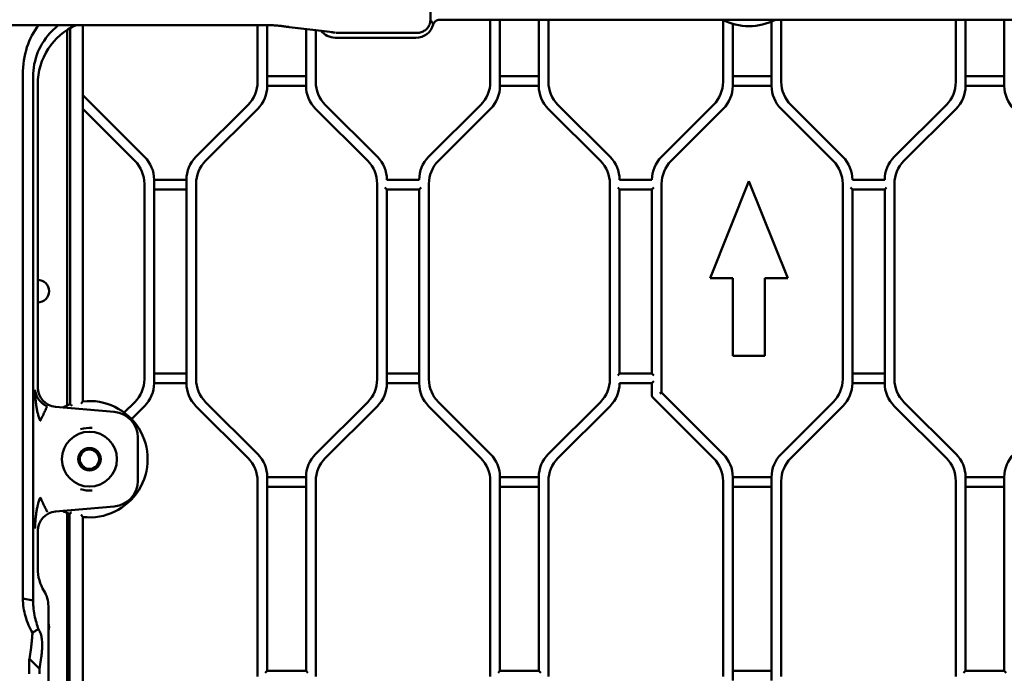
# Model space of a CAD drawing. Header units: millimetres. Extents: x 0 to 14369, y -869 to 2970.
# Tile 24 of 256: x 667 to 971, y 433 to 635. Entities that reach past the tile are written whole.
import ezdxf

# ---------------------------------------------------------------- set-up
doc = ezdxf.new("R2010")
doc.units = ezdxf.units.MM
doc.header["$LTSCALE"] = 10
doc.layers.add('Sichtbar (ISO)', color=7, linetype='Continuous', lineweight=50)
doc.layers.add('Symbol (ISO)', color=7, linetype='Continuous', lineweight=25)
doc.styles.add('Notiztext (DIN)', font='isocpeur.ttf')
doc.dimstyles.new('Standard - Methode 2a (DIN)$7', dxfattribs={"dimscale": 10, "dimtxt": 3.5, "dimasz": 2.5, "dimexe": 3.175, "dimexo": 0.8, "dimgap": 0.8, "dimtad": 1, "dimtih": 1, "dimtoh": 1, "dimrnd": 1e-08, "dimtxsty": 'Notiztext (DIN)', "dimcen": 0.09, "dimdle": 10, "dimclrd": 256, "dimclre": 256, "dimclrt": 256, "dimazin": 2, "dimtfac": 1, "dimtmove": 0, "dimatfit": 3, "dimfxl": 1, "dimtolj": 1, "dimlwd": -1, "dimlwe": -1, "dimarcsym": 0})

msp = doc.modelspace()

# ---------------------------------------------------------------- linework, layer by layer
at = {"layer": 'Sichtbar (ISO)'}
for p, q in [((793.691, 634.958), (793.691, 667.183)), ((793.675, 634.995), (793.675, 634.995)), ((796.533, 635.071), (1022.267, 635.071)), ((812.235, 635.071), (812.235, 615.834)), ((812.235, 635.071), (812.235, 615.834)), ((815.235, 614.591), (815.235, 635.071)), ((815.235, 635.071), (815.235, 614.591)), ((827.235, 635.071), (827.235, 614.591)), ((827.235, 614.591), (827.235, 635.071)), ((830.235, 615.834), (830.235, 635.071)), ((830.235, 615.834), (830.235, 635.071)), ((884.235, 634.946), (884.235, 615.834)), ((884.235, 634.946), (884.235, 615.834)), ((887.235, 614.591), (887.235, 633.779)), ((887.235, 633.779), (887.235, 614.591)), ((899.235, 634.487), (899.235, 614.591)), ((899.235, 614.591), (899.235, 634.487)), ((902.235, 615.834), (902.235, 635.071)), ((902.235, 615.834), (902.235, 635.071)), ((956.235, 635.071), (956.235, 615.834)), ((956.235, 635.071), (956.235, 615.834)), ((959.235, 614.591), (959.235, 635.071)), ((959.235, 635.071), (959.235, 614.591)), ((971.235, 635.071), (971.235, 614.591)), ((971.235, 614.591), (971.235, 635.071)), ((542.179, 633.375), (742.29, 633.375)), ((681.383, 515.716), (681.383, 631.9)), ((682.261, 632.434), (682.261, 516.051)), ((682.261, 516.051), (682.261, 632.434)), ((686.235, 516.959), (686.235, 633.375)), ((686.235, 633.375), (686.235, 516.959)), ((740.235, 633.375), (740.235, 615.834)), ((740.235, 615.834), (740.235, 633.375)), ((743.235, 614.591), (743.235, 633.37)), ((743.235, 633.37), (743.235, 614.591)), ((750.056, 632.781), (750.056, 632.781)), ((755.235, 632.172), (755.235, 614.591)), ((755.235, 614.591), (755.235, 632.172)), ((758.235, 615.834), (758.235, 631.856)), ((758.235, 615.834), (758.235, 631.856)), ((764.27, 631.071), (764.267, 631.071)), ((764.695, 631), (789.584, 631)), ((764.235, 629.498), (789.235, 629.498)), ((667.662, 459.603), (667.662, 617.952)), ((755.235, 617.591), (743.235, 617.591)), ((743.235, 617.591), (755.235, 617.591)), ((827.235, 617.591), (815.235, 617.591)), ((815.235, 617.591), (827.235, 617.591)), ((899.235, 617.591), (887.235, 617.591)), ((887.235, 617.591), (899.235, 617.591)), ((971.235, 617.591), (959.235, 617.591)), ((959.235, 617.591), (971.235, 617.591)), ((670.828, 614.68), (670.828, 459.603)), ((672.235, 615.086), (672.235, 521.273)), ((743.235, 614.591), (755.235, 614.591)), ((755.235, 614.591), (743.235, 614.591)), ((815.235, 614.591), (827.235, 614.591)), ((827.235, 614.591), (815.235, 614.591)), ((887.235, 614.591), (899.235, 614.591)), ((899.235, 614.591), (887.235, 614.591)), ((959.235, 614.591), (971.235, 614.591)), ((971.235, 614.591), (959.235, 614.591)), ((705.306, 592.621), (686.235, 611.692)), ((686.235, 611.692), (705.306, 592.621)), ((686.235, 607.449), (702.306, 591.378)), ((702.306, 591.378), (686.235, 607.449)), ((737.306, 608.763), (721.163, 592.621)), ((721.163, 592.621), (737.306, 608.763)), ((724.163, 591.378), (740.306, 607.52)), ((740.306, 607.52), (724.163, 591.378)), ((758.163, 607.52), (774.306, 591.378)), ((774.306, 591.378), (758.163, 607.52)), ((777.306, 592.621), (761.163, 608.763)), ((777.306, 592.621), (761.163, 608.763)), ((809.306, 608.763), (793.163, 592.621)), ((809.306, 608.763), (793.163, 592.621)), ((796.163, 591.378), (812.306, 607.52)), ((812.306, 607.52), (796.163, 591.378)), ((830.163, 607.52), (846.306, 591.378)), ((846.306, 591.378), (830.163, 607.52)), ((849.306, 592.621), (833.163, 608.763)), ((849.306, 592.621), (833.163, 608.763)), ((881.306, 608.763), (865.163, 592.621)), ((881.306, 608.763), (865.163, 592.621)), ((868.163, 591.378), (884.306, 607.52)), ((884.306, 607.52), (868.163, 591.378)), ((902.163, 607.52), (918.306, 591.378)), ((918.306, 591.378), (902.163, 607.52)), ((921.306, 592.621), (905.163, 608.763)), ((921.306, 592.621), (905.163, 608.763)), ((953.306, 608.763), (937.163, 592.621)), ((953.306, 608.763), (937.163, 592.621)), ((940.163, 591.378), (956.306, 607.52)), ((956.306, 607.52), (940.163, 591.378)), ((718.235, 585.55), (708.235, 585.55)), ((708.235, 522.591), (708.235, 585.55)), ((708.235, 585.55), (718.235, 585.55)), ((708.235, 585.55), (708.235, 522.591)), ((718.235, 585.55), (718.235, 522.591)), ((718.235, 522.591), (718.235, 585.55)), ((790.235, 585.55), (780.235, 585.55)), ((862.235, 585.55), (852.235, 585.55)), ((892.235, 585.071), (880.235, 555.071)), ((880.235, 555.071), (892.235, 585.071)), ((904.235, 555.071), (892.235, 585.071)), ((892.235, 585.071), (904.235, 555.071)), ((934.235, 585.55), (924.235, 585.55)), ((705.235, 584.307), (705.235, 523.834)), ((705.235, 523.834), (705.235, 584.307)), ((708.235, 582.55), (718.235, 582.55)), ((718.235, 582.55), (708.235, 582.55)), ((721.235, 523.834), (721.235, 584.307)), ((721.235, 584.307), (721.235, 523.834)), ((777.235, 584.307), (777.235, 523.834)), ((777.235, 523.834), (777.235, 584.307)), ((779.635, 583.15), (780.235, 582.55)), ((780.235, 522.591), (780.235, 582.55)), ((780.235, 582.55), (780.235, 522.591)), ((780.235, 582.55), (790.235, 582.55)), ((790.235, 582.55), (790.835, 583.15)), ((790.235, 582.55), (790.235, 522.591)), ((790.235, 522.591), (790.235, 582.55)), ((793.235, 523.834), (793.235, 584.307)), ((793.235, 584.307), (793.235, 523.834)), ((849.235, 584.307), (849.235, 523.834)), ((849.235, 523.834), (849.235, 584.307)), ((851.635, 583.15), (852.235, 582.55)), ((852.235, 525.591), (852.235, 582.55)), ((852.235, 582.55), (852.235, 525.591)), ((852.235, 582.55), (862.235, 582.55)), ((862.235, 582.55), (862.835, 583.15)), ((862.235, 582.55), (862.235, 525.591)), ((862.235, 525.591), (862.235, 582.55)), ((865.235, 519.692), (865.235, 584.307)), ((865.235, 584.307), (865.235, 519.692)), ((921.235, 584.307), (921.235, 523.834)), ((921.235, 523.834), (921.235, 584.307)), ((923.635, 583.15), (924.235, 582.55)), ((924.235, 522.591), (924.235, 582.55)), ((924.235, 582.55), (924.235, 522.591)), ((924.235, 582.55), (934.235, 582.55)), ((934.235, 582.55), (934.835, 583.15)), ((934.235, 582.55), (934.235, 522.591)), ((934.235, 522.591), (934.235, 582.55)), ((937.235, 523.834), (937.235, 584.307)), ((937.235, 584.307), (937.235, 523.834)), ((880.235, 555.071), (887.285, 555.071)), ((887.285, 555.071), (880.235, 555.071)), ((887.285, 555.071), (887.285, 531.071)), ((887.285, 531.071), (887.285, 555.071)), ((897.185, 555.071), (904.235, 555.071)), ((897.185, 531.071), (897.185, 555.071)), ((904.235, 555.071), (897.185, 555.071)), ((897.185, 555.071), (897.185, 531.071)), ((887.285, 531.071), (897.185, 531.071)), ((897.185, 531.071), (887.285, 531.071)), ((718.235, 525.591), (708.235, 525.591)), ((708.235, 525.591), (718.235, 525.591)), ((790.235, 525.591), (780.235, 525.591)), ((780.235, 525.591), (790.235, 525.591)), ((852.235, 525.591), (851.635, 524.991)), ((862.235, 525.591), (852.235, 525.591)), ((862.835, 524.991), (862.235, 525.591)), ((934.235, 525.591), (924.235, 525.591)), ((924.235, 525.591), (934.235, 525.591)), ((708.235, 522.591), (718.235, 522.591)), ((718.235, 522.591), (708.235, 522.591)), ((780.235, 522.591), (790.235, 522.591)), ((790.235, 522.591), (780.235, 522.591)), ((852.235, 522.591), (862.235, 522.591)), ((862.235, 522.591), (862.835, 523.191)), ((862.235, 522.591), (862.235, 518.698)), ((862.235, 522.591), (862.235, 518.698)), ((924.235, 522.591), (934.235, 522.591)), ((934.235, 522.591), (924.235, 522.591)), ((862.41, 518.273), (881.306, 499.378)), ((862.41, 518.273), (881.306, 499.378)), ((864.635, 519.443), (865.235, 519.692)), ((865.235, 519.692), (864.635, 519.443)), ((884.306, 500.621), (865.235, 519.692)), ((865.235, 519.692), (884.306, 500.621)), ((695.932, 513.709), (677.704, 515.304)), ((702.306, 516.763), (699.022, 513.48)), ((699.022, 513.48), (702.306, 516.763)), ((701.269, 511.484), (705.306, 515.52)), ((705.306, 515.52), (701.269, 511.484)), ((721.163, 515.52), (737.306, 499.378)), ((737.306, 499.378), (721.163, 515.52)), ((740.306, 500.621), (724.163, 516.763)), ((724.163, 516.763), (740.306, 500.621)), ((774.306, 516.763), (758.163, 500.621)), ((758.163, 500.621), (774.306, 516.763)), ((761.163, 499.378), (777.306, 515.52)), ((777.306, 515.52), (761.163, 499.378)), ((793.163, 515.52), (809.306, 499.378)), ((809.306, 499.378), (793.163, 515.52)), ((812.306, 500.621), (796.163, 516.763)), ((796.163, 516.763), (812.306, 500.621)), ((846.306, 516.763), (830.163, 500.621)), ((830.163, 500.621), (846.306, 516.763)), ((833.163, 499.378), (849.306, 515.52)), ((833.163, 499.378), (849.306, 515.52)), ((918.306, 516.763), (902.163, 500.621)), ((902.163, 500.621), (918.306, 516.763)), ((905.163, 499.378), (921.306, 515.52)), ((921.306, 515.52), (905.163, 499.378)), ((937.163, 515.52), (953.306, 499.378)), ((953.306, 499.378), (937.163, 515.52)), ((956.306, 500.621), (940.163, 516.763)), ((940.163, 516.763), (956.306, 500.621)), ((703.235, 492.401), (703.235, 505.74)), ((743.235, 433.591), (743.235, 493.55)), ((755.235, 493.55), (743.235, 493.55)), ((743.235, 493.55), (743.235, 433.591)), ((743.235, 493.55), (755.235, 493.55)), ((755.235, 493.55), (755.235, 433.591)), ((755.235, 433.591), (755.235, 493.55)), ((815.235, 433.591), (815.235, 493.55)), ((827.235, 493.55), (815.235, 493.55)), ((815.235, 493.55), (815.235, 433.591)), ((815.235, 493.55), (827.235, 493.55)), ((827.235, 493.55), (827.235, 433.591)), ((827.235, 433.591), (827.235, 493.55)), ((887.235, 430.591), (887.235, 493.55)), ((899.235, 493.55), (887.235, 493.55)), ((887.235, 493.55), (887.235, 430.591)), ((887.235, 493.55), (899.235, 493.55)), ((899.235, 493.55), (899.235, 430.591)), ((899.235, 430.591), (899.235, 493.55)), ((959.235, 433.591), (959.235, 493.55)), ((971.235, 493.55), (959.235, 493.55)), ((959.235, 493.55), (959.235, 433.591)), ((959.235, 493.55), (971.235, 493.55)), ((971.235, 493.55), (971.235, 433.591)), ((971.235, 433.591), (971.235, 493.55)), ((740.235, 492.307), (740.235, 431.834)), ((740.235, 431.834), (740.235, 492.307)), ((743.235, 490.55), (755.235, 490.55)), ((755.235, 490.55), (743.235, 490.55)), ((758.235, 431.834), (758.235, 492.307)), ((758.235, 492.307), (758.235, 431.834)), ((812.235, 492.307), (812.235, 431.834)), ((812.235, 431.834), (812.235, 492.307)), ((815.235, 490.55), (827.235, 490.55)), ((827.235, 490.55), (815.235, 490.55)), ((830.235, 431.834), (830.235, 492.307)), ((830.235, 431.834), (830.235, 492.307)), ((884.235, 492.307), (884.235, 431.834)), ((884.235, 492.307), (884.235, 431.834)), ((887.235, 490.55), (899.235, 490.55)), ((899.235, 490.55), (887.235, 490.55)), ((902.235, 431.834), (902.235, 492.307)), ((902.235, 492.307), (902.235, 431.834)), ((956.235, 492.307), (956.235, 431.834)), ((956.235, 431.834), (956.235, 492.307)), ((959.235, 490.55), (971.235, 490.55)), ((971.235, 490.55), (959.235, 490.55)), ((677.704, 482.837), (695.932, 484.432)), ((681.383, 232.759), (681.383, 482.426)), ((682.035, 482.172), (682.035, 232.356)), ((682.035, 232.356), (682.035, 482.172)), ((686.235, 230.488), (686.235, 481.182)), ((686.235, 481.182), (686.235, 230.488)), ((672.235, 476.868), (672.235, 465.244)), ((670.808, 455.334), (667.642, 455.944)), ((675.535, 348.536), (675.535, 453.605)), ((669.657, 437.333), (670.158, 440.809)), ((671.116, 435.891), (669.657, 437.333)), ((672.823, 434.202), (671.116, 435.891)), ((673.324, 437.678), (672.823, 434.202)), ((743.235, 433.591), (742.635, 432.991)), ((755.235, 433.591), (743.235, 433.591)), ((755.835, 432.991), (755.235, 433.591)), ((815.235, 433.591), (814.635, 432.991)), ((827.235, 433.591), (815.235, 433.591)), ((827.835, 432.991), (827.235, 433.591)), ((899.235, 433.591), (887.235, 433.591)), ((887.235, 433.591), (899.235, 433.591)), ((959.235, 433.591), (958.635, 432.991)), ((971.235, 433.591), (959.235, 433.591)), ((971.835, 432.991), (971.235, 433.591))]:
    msp.add_line(p, q, dxfattribs=at)
for radius in [8.5, 3.5, 3]:
    msp.add_circle((688.235, 499.071), radius, dxfattribs=at)
for centre, radius, start, end in [((789.235, 635.071), 5.572, 270, 344.693), ((892.235, 651.071), 18, 242.73396, 297.26604), ((892.235, 651.071), 18, 242.73396, 297.26604), ((764.235, 635.071), 5.572, 217.52752, 270), ((764.235, 635.071), 4, 254.04408, 267.69808), ((730.235, 615.834), 10, 315, 0), ((730.235, 615.834), 10, 315, 0), ((768.235, 615.834), 10, 180, 225), ((768.235, 615.834), 10, 180, 225), ((802.235, 615.834), 10, 315, 0), ((802.235, 615.834), 10, 315, 0), ((840.235, 615.834), 10, 180, 225), ((840.235, 615.834), 10, 180, 225), ((874.235, 615.834), 10, 315, 0), ((874.235, 615.834), 10, 315, 0), ((912.235, 615.834), 10, 180, 225), ((912.235, 615.834), 10, 180, 225), ((946.235, 615.834), 10, 315, 0), ((946.235, 615.834), 10, 315, 0), ((733.235, 614.591), 10, 315, 0), ((733.235, 614.591), 10, 315, 0), ((765.235, 614.591), 10, 180, 225), ((765.235, 614.591), 10, 180, 225), ((805.235, 614.591), 10, 315, 0), ((805.235, 614.591), 10, 315, 0), ((837.235, 614.591), 10, 180, 225), ((837.235, 614.591), 10, 180, 225), ((877.235, 614.591), 10, 315, 0), ((877.235, 614.591), 10, 315, 0), ((909.235, 614.591), 10, 180, 225), ((909.235, 614.591), 10, 180, 225), ((949.235, 614.591), 10, 315, 0), ((949.235, 614.591), 10, 315, 0), ((981.235, 614.591), 10, 180, 225), ((981.235, 614.591), 10, 180, 225), ((695.235, 584.307), 10, 0, 45), ((695.235, 584.307), 10, 0, 45), ((698.235, 585.55), 10, 0, 45), ((698.235, 585.55), 10, 0, 45), ((728.235, 585.55), 10, 135, 180), ((728.235, 585.55), 10, 135, 180), ((731.235, 584.307), 10, 135, 180), ((731.235, 584.307), 10, 135, 180), ((767.235, 584.307), 10, 0, 45), ((767.235, 584.307), 10, 0, 45), ((770.235, 585.55), 10, 0, 45), ((770.235, 585.55), 10, 0, 45), ((800.235, 585.55), 10, 135, 180), ((800.235, 585.55), 10, 135, 180), ((803.235, 584.307), 10, 135, 180), ((803.235, 584.307), 10, 135, 180), ((839.235, 584.307), 10, 0, 45), ((839.235, 584.307), 10, 0, 45), ((842.235, 585.55), 10, 0, 45), ((842.235, 585.55), 10, 0, 45), ((872.235, 585.55), 10, 135, 180), ((872.235, 585.55), 10, 135, 180), ((875.235, 584.307), 10, 135, 180), ((875.235, 584.307), 10, 135, 180), ((911.235, 584.307), 10, 0, 45), ((911.235, 584.307), 10, 0, 45), ((914.235, 585.55), 10, 0, 45), ((914.235, 585.55), 10, 0, 45), ((944.235, 585.55), 10, 135, 180), ((944.235, 585.55), 10, 135, 180), ((947.235, 584.307), 10, 135, 180), ((947.235, 584.307), 10, 135, 180), ((672.235, 551.071), 3.5, 270, 90), ((672.235, 551.071), 3.5, 270, 90), ((695.235, 523.834), 10, 315, 0), ((695.235, 523.834), 10, 315, 0), ((698.235, 522.591), 10, 315, 0), ((698.235, 522.591), 10, 315, 0), ((728.235, 522.591), 10, 180, 225), ((728.235, 522.591), 10, 180, 225), ((731.235, 523.834), 10, 180, 225), ((731.235, 523.834), 10, 180, 225), ((767.235, 523.834), 10, 315, 0), ((767.235, 523.834), 10, 315, 0), ((770.235, 522.591), 10, 315, 0), ((770.235, 522.591), 10, 315, 0), ((800.235, 522.591), 10, 180, 225), ((800.235, 522.591), 10, 180, 225), ((803.235, 523.834), 10, 180, 225), ((803.235, 523.834), 10, 180, 225), ((839.235, 523.834), 10, 315, 0), ((839.235, 523.834), 10, 315, 0), ((842.235, 522.591), 10, 315, 0), ((842.235, 522.591), 10, 315, 0), ((911.235, 523.834), 10, 315, 0), ((911.235, 523.834), 10, 315, 0), ((914.235, 522.591), 10, 315, 0), ((914.235, 522.591), 10, 315, 0), ((944.235, 522.591), 10, 180, 225), ((944.235, 522.591), 10, 180, 225), ((947.235, 523.834), 10, 180, 225), ((947.235, 523.834), 10, 180, 225), ((862.835, 518.698), 0.6, 180, 225), ((862.835, 518.698), 0.6, 180, 225), ((688.235, 499.071), 18, 109.3809, 117.06484), ((688.235, 499.071), 18, 109.3809, 117.06484), ((688.235, 499.071), 18, 263.62063, 96.37937), ((688.235, 499.071), 18, 263.62063, 96.37937), ((695.235, 505.74), 8, 0, 85), ((733.235, 493.55), 10, 0, 45), ((733.235, 493.55), 10, 0, 45), ((765.235, 493.55), 10, 135, 180), ((765.235, 493.55), 10, 135, 180), ((805.235, 493.55), 10, 0, 45), ((805.235, 493.55), 10, 0, 45), ((837.235, 493.55), 10, 135, 180), ((837.235, 493.55), 10, 135, 180), ((877.235, 493.55), 10, 0, 45), ((877.235, 493.55), 10, 0, 45), ((909.235, 493.55), 10, 135, 180), ((909.235, 493.55), 10, 135, 180), ((949.235, 493.55), 10, 0, 45), ((949.235, 493.55), 10, 0, 45), ((981.235, 493.55), 10, 135, 180), ((981.235, 493.55), 10, 135, 180), ((730.235, 492.307), 10, 0, 45), ((730.235, 492.307), 10, 0, 45), ((768.235, 492.307), 10, 135, 180), ((768.235, 492.307), 10, 135, 180), ((802.235, 492.307), 10, 0, 45), ((802.235, 492.307), 10, 0, 45), ((840.235, 492.307), 10, 135, 180), ((840.235, 492.307), 10, 135, 180), ((874.235, 492.307), 10, 0, 45), ((874.235, 492.307), 10, 0, 45), ((912.235, 492.307), 10, 135, 180), ((912.235, 492.307), 10, 135, 180), ((946.235, 492.307), 10, 0, 45), ((946.235, 492.307), 10, 0, 45), ((695.235, 492.401), 8, 275, 0), ((688.235, 499.071), 18, 242.93516, 249.85211), ((688.235, 499.071), 18, 242.93516, 249.85211), ((672.235, 447.071), 3.5, 340.53705, 19.46295), ((672.235, 447.071), 3.5, 340.53705, 19.46295)]:
    msp.add_arc(centre, radius, start, end, dxfattribs=at)
for centre, major_axis, ratio, start_param, end_param in [((712.917, 594.565), (38.975, -40.285), 0.5708853, 3.2043405, 3.6746769), ((692.262, 614.994), (10.331, -17.246), 0.9948398, 3.0180814, 4.1704042), ((668.325, 640.655), (-1.375, 47.388), 0.0441382, 4.1309911, 4.1992298), ((678.243, 521.288), (4.435, 4.064), 0.9974831, 2.4010828, 3.8821025), ((678.243, 476.853), (4.435, -4.064), 0.9974831, 2.4010828, 3.8821025), ((684.251, 465.473), (-1.822, -12.655), 0.9385552, 4.8646179, 5.4468703), ((667.524, 453.452), (1.215, 8.437), 0.9385552, 4.8646179, 5.4468703), ((664.893, 435.184), (5.875, 12.738), 0.5153214, 5.9309694, 5.9788155)]:
    msp.add_ellipse(centre, major_axis=major_axis, ratio=ratio, start_param=start_param, end_param=end_param, dxfattribs=at)
for points, knots in [([(793.691, 634.958), (793.691, 634.853), (793.687, 634.747), (793.672, 634.563), (793.663, 634.484), (793.643, 634.347), (793.633, 634.289), (793.588, 634.055), (793.542, 633.882), (793.349, 633.316), (793.146, 632.937), (792.64, 632.276), (792.333, 631.985), (791.645, 631.506), (791.252, 631.315), (790.438, 631.065), (790.009, 631), (789.584, 631)], [0, 0, 0, 0, 0.01583112, 0.01583112, 0.02770047, 0.02770047, 0.03660059, 0.03660059, 0.06335767, 0.06335767, 0.12625497, 0.12625497, 0.18817254, 0.18817254, 0.25212741, 0.25212741, 0.31586448, 0.31586448, 0.31586448, 0.31586448]), ([(793.691, 634.976), (793.762, 634.892), (793.971, 634.632), (794.287, 634.176), (794.507, 633.793), (794.609, 633.599)], [0.06906786, 0.06906786, 0.06906786, 0.06906786, 0.25, 0.625, 0.99999915, 0.99999915, 0.99999915, 0.99999915]), ([(796.533, 635.071), (796.312, 635.061), (796.091, 635.028), (795.669, 634.896), (795.47, 634.799), (795.131, 634.537), (794.994, 634.382), (794.763, 634.021), (794.674, 633.813), (794.609, 633.6)], [-0.13129783, -0.13129783, -0.13129783, -0.13129783, -0.09787484, -0.09787484, -0.064463, -0.064463, -0.03337107, -0.03337107, -0.00004805, -0.00004805, -0.00004805, -0.00004805]), ([(678.692, 633.372), (677.949, 632.807), (677.255, 632.2), (674.855, 629.784), (673.325, 627.538), (671.304, 622.622), (670.814, 619.953), (670.822, 617.451), (670.822, 617.447), (670.822, 617.443)], [1.46336828, 1.46336828, 1.46336828, 1.46336828, 1.59820203, 1.59820203, 1.9740568, 1.9740568, 2.34991158, 2.34991158, 2.35050209, 2.35050209, 2.35050209, 2.35050209]), ([(750.056, 632.781), (749.884, 632.805), (749.713, 632.829), (749.478, 632.863), (749.414, 632.873), (749.297, 632.89), (749.243, 632.898), (748.759, 632.969), (748.305, 633.034), (747.407, 633.153), (747.045, 633.203), (746.081, 633.279), (745.627, 633.306), (744.719, 633.341), (744.327, 633.352), (743.452, 633.369), (742.951, 633.373), (742.457, 633.375)], [0, 0, 0, 0, 0.09741143, 0.09741143, 0.13394069, 0.13394069, 0.16485471, 0.16485471, 0.41222605, 0.41222605, 0.59997557, 0.59997557, 0.70797919, 0.70797919, 0.77483093, 0.77483093, 0.84916187, 0.84916187, 0.84916187, 0.84916187]), ([(764.349, 631.028), (761.975, 631.421), (759.667, 631.706), (756.1, 632.083), (754.903, 632.204), (752.492, 632.467), (751.278, 632.61), (750.056, 632.781)], [0, 0, 0, 0, 1.3857512, 1.3857512, 2.0786536, 2.0786536, 2.7715737, 2.7715737, 2.7715737, 2.7715737]), ([(671.421, 520.528), (671.426, 520.468), (671.438, 520.345), (671.463, 520.158), (671.524, 519.787), (671.729, 519.068), (672.009, 518.416), (672.397, 517.761), (672.613, 517.465), (672.851, 517.167), (673.107, 516.886), (673.397, 516.599), (673.738, 516.302), (674.127, 516.003), (674.599, 515.704), (674.872, 515.558), (675.016, 515.484), (675.114, 515.437), (675.162, 515.415)], [0, 0, 0, 0, 0.0484089, 0.0968591, 0.165394, 0.2618841, 0.3564745, 0.4474834, 0.5096073, 0.5708548, 0.6316595, 0.6927028, 0.7550396, 0.8192378, 0.884927, 0.9321715, 0.9659438, 1, 1, 1, 1]), ([(671.636, 516.856), (671.591, 517.262), (671.554, 517.669), (671.523, 518.076), (671.493, 518.483), (671.47, 518.892), (671.453, 519.3), (671.444, 519.505), (671.437, 519.709), (671.432, 519.914), (671.43, 520.016), (671.427, 520.119), (671.426, 520.221), (671.424, 520.323), (671.422, 520.426), (671.421, 520.528)], [0.62238864, 0.62238864, 0.62238864, 0.62238864, 0.74806728, 0.74806728, 0.74806728, 0.87406382, 0.87406382, 0.87406382, 0.9370666, 0.9370666, 0.9370666, 0.96854543, 0.96854543, 0.96854543, 1, 1, 1, 1]), ([(671.441, 519.638), (671.44, 519.644), (671.44, 519.649), (671.431, 519.945), (671.424, 520.236), (671.421, 520.528)], [0.451618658, 0.451618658, 0.451618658, 0.451618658, 0.452428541, 0.452428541, 0.497069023, 0.497069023, 0.497069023, 0.497069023]), ([(673.019, 510.909), (672.999, 510.957), (672.979, 511.005), (672.96, 511.053), (672.94, 511.101), (672.921, 511.149), (672.902, 511.198), (672.863, 511.294), (672.826, 511.39), (672.79, 511.487), (672.718, 511.68), (672.651, 511.875), (672.587, 512.07), (672.523, 512.265), (672.464, 512.46), (672.408, 512.657), (672.353, 512.853), (672.301, 513.05), (672.252, 513.248), (672.203, 513.445), (672.157, 513.643), (672.114, 513.842), (672.071, 514.041), (672.031, 514.24), (671.993, 514.439), (671.955, 514.639), (671.919, 514.839), (671.885, 515.04), (671.852, 515.24), (671.82, 515.441), (671.791, 515.643), (671.732, 516.047), (671.68, 516.451), (671.636, 516.856)], [0, 0, 0, 0, 0.01570488, 0.01570488, 0.01570488, 0.03138039, 0.03138039, 0.03138039, 0.06264871, 0.06264871, 0.06264871, 0.1249111, 0.1249111, 0.1249111, 0.18693985, 0.18693985, 0.18693985, 0.2488699, 0.2488699, 0.2488699, 0.31080742, 0.31080742, 0.31080742, 0.37282722, 0.37282722, 0.37282722, 0.43497729, 0.43497729, 0.43497729, 0.4972843, 0.4972843, 0.4972843, 0.62238864, 0.62238864, 0.62238864, 0.62238864]), ([(673.019, 510.909), (673.023, 510.918), (673.028, 510.927), (673.032, 510.935), (673.036, 510.944), (673.04, 510.952), (673.044, 510.961), (673.051, 510.975), (673.059, 510.992), (673.069, 511.014), (673.083, 511.044), (673.101, 511.082), (673.119, 511.118), (673.136, 511.155), (673.153, 511.19), (673.168, 511.222), (673.184, 511.255), (673.198, 511.285), (673.218, 511.326), (673.245, 511.384), (673.283, 511.464), (673.316, 511.533), (673.349, 511.602), (673.376, 511.66), (673.414, 511.738), (673.467, 511.85), (673.54, 512.004), (673.606, 512.143), (673.672, 512.282), (673.732, 512.408), (673.793, 512.536), (673.854, 512.665), (673.917, 512.797), (673.973, 512.915), (674.03, 513.034), (674.081, 513.142), (674.146, 513.278), (674.238, 513.471), (674.356, 513.72), (674.463, 513.946), (674.571, 514.172), (674.668, 514.376), (674.735, 514.517), (674.782, 514.616), (674.816, 514.686), (674.85, 514.758), (674.884, 514.83), (674.918, 514.902), (674.949, 514.967), (674.98, 515.031), (675.007, 515.088), (675.031, 515.139), (675.055, 515.189), (675.075, 515.233), (675.094, 515.272), (675.113, 515.312), (675.129, 515.345), (675.138, 515.365), (675.145, 515.379), (675.149, 515.387), (675.153, 515.395), (675.156, 515.403), (675.16, 515.41), (675.162, 515.415)], [0.00002108, 0.00002108, 0.00002108, 0.00002108, 0.01467403, 0.01467403, 0.01467403, 0.02934174, 0.02934174, 0.02934174, 0.05008267, 0.05008267, 0.05008267, 0.07939012, 0.07939012, 0.07939012, 0.10868059, 0.10868059, 0.10868059, 0.13796061, 0.13796061, 0.13796061, 0.17936241, 0.17936241, 0.17936241, 0.22078448, 0.22078448, 0.22078448, 0.2794473, 0.2794473, 0.2794473, 0.33825409, 0.33825409, 0.33825409, 0.39714952, 0.39714952, 0.39714952, 0.45611577, 0.45611577, 0.45611577, 0.53967886, 0.53967886, 0.53967886, 0.62321707, 0.62321707, 0.62321707, 0.68219647, 0.68219647, 0.68219647, 0.74109733, 0.74109733, 0.74109733, 0.79990559, 0.79990559, 0.79990559, 0.8585689, 0.8585689, 0.8585689, 0.91712397, 0.91712397, 0.91712397, 0.95853791, 0.95853791, 0.95853791, 1, 1, 1, 1]), ([(682.861, 515.62), (682.86, 515.621), (682.858, 515.622), (682.803, 515.662), (682.75, 515.701), (682.647, 515.775), (682.597, 515.811), (682.488, 515.889), (682.431, 515.93), (682.345, 515.991), (682.313, 516.014), (682.272, 516.043), (682.261, 516.051), (682.261, 516.051)], [-0.105619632, -0.105619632, -0.105619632, -0.105619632, -0.105316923, -0.105316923, -0.095427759, -0.095427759, -0.085790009, -0.085790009, -0.073003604, -0.073003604, -0.06238383, -0.06238383, -0.052658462, -0.052658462, -0.052658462, -0.052658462]), ([(682.261, 516.051), (682.261, 516.051), (682.272, 516.043), (682.313, 516.014), (682.345, 515.991), (682.431, 515.93), (682.488, 515.889), (682.597, 515.811), (682.647, 515.775), (682.75, 515.701), (682.803, 515.662), (682.858, 515.622), (682.86, 515.621), (682.861, 515.62)], [0.052658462, 0.052658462, 0.052658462, 0.052658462, 0.06238383, 0.06238383, 0.073003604, 0.073003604, 0.085790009, 0.085790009, 0.095427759, 0.095427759, 0.105316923, 0.105316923, 0.105619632, 0.105619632, 0.105619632, 0.105619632]), ([(685.635, 516.275), (685.636, 516.277), (685.638, 516.279), (685.706, 516.358), (685.774, 516.436), (685.9, 516.581), (685.96, 516.649), (686.065, 516.768), (686.111, 516.821), (686.177, 516.894), (686.199, 516.92), (686.228, 516.951), (686.235, 516.959), (686.235, 516.959)], [-0.000375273, -0.000375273, -0.000375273, -0.000375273, 0, 0, 0.015334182, 0.015334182, 0.029630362, 0.029630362, 0.042480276, 0.042480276, 0.051789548, 0.051789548, 0.059828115, 0.059828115, 0.059828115, 0.059828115]), ([(686.235, 516.959), (686.235, 516.959), (686.228, 516.951), (686.199, 516.92), (686.177, 516.894), (686.111, 516.821), (686.065, 516.768), (685.96, 516.649), (685.9, 516.581), (685.774, 516.436), (685.706, 516.358), (685.638, 516.279), (685.636, 516.277), (685.635, 516.275)], [-0.059828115, -0.059828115, -0.059828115, -0.059828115, -0.051789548, -0.051789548, -0.042480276, -0.042480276, -0.029630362, -0.029630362, -0.015334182, -0.015334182, 0, 0, 0.000375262, 0.000375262, 0.000375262, 0.000375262]), ([(671.446, 478.691), (671.448, 478.741), (671.466, 479.2), (671.517, 480.065), (671.613, 481.082), (671.711, 481.893), (671.794, 482.498), (671.889, 483.101), (671.996, 483.702), (672.116, 484.3), (672.23, 484.795), (672.33, 485.19), (672.437, 485.584), (672.586, 486.074), (672.755, 486.559), (672.884, 486.897), (672.962, 487.089), (673.001, 487.185), (673.021, 487.233)], [0.11058403, 0.11058403, 0.11058403, 0.11058403, 0.12594364, 0.25194362, 0.37762131, 0.44025568, 0.50272675, 0.56503055, 0.62717705, 0.68919318, 0.75112727, 0.78208712, 0.81305738, 0.87508472, 0.93734775, 0.96861745, 0.98429394, 1, 1, 1, 1]), ([(675.176, 482.734), (675.175, 482.736), (675.174, 482.739), (675.172, 482.741), (675.171, 482.744), (675.17, 482.747), (675.167, 482.752), (675.16, 482.765), (675.142, 482.802), (675.12, 482.847), (675.098, 482.891), (675.078, 482.934), (675.043, 483.006), (674.993, 483.109), (674.906, 483.291), (674.803, 483.505), (674.699, 483.721), (674.584, 483.961), (674.467, 484.205), (674.362, 484.423), (674.257, 484.642), (674.144, 484.875), (674.032, 485.108), (673.913, 485.356), (673.784, 485.622), (673.657, 485.887), (673.52, 486.172), (673.399, 486.424), (673.303, 486.623), (673.218, 486.802), (673.151, 486.943), (673.109, 487.033), (673.074, 487.107), (673.051, 487.153), (673.044, 487.166), (673.039, 487.177), (673.034, 487.186), (673.031, 487.193), (673.028, 487.199), (673.026, 487.205), (673.023, 487.215), (673.021, 487.225), (673.021, 487.233)], [0.00000051, 0.00000051, 0.00000051, 0.00000051, 0.03788426, 0.03788426, 0.03788426, 0.07602741, 0.07602741, 0.07602741, 0.16128992, 0.16128992, 0.16128992, 0.24662901, 0.24662901, 0.24662901, 0.36760544, 0.36760544, 0.36760544, 0.48924612, 0.48924612, 0.48924612, 0.59819475, 0.59819475, 0.59819475, 0.70684056, 0.70684056, 0.70684056, 0.81495382, 0.81495382, 0.81495382, 0.90020357, 0.90020357, 0.90020357, 0.95414226, 0.95414226, 0.95414226, 0.96984444, 0.96984444, 0.96984444, 0.98112804, 0.98112804, 0.98112804, 1, 1, 1, 1]), ([(682.635, 482.596), (682.633, 482.595), (682.631, 482.594), (682.577, 482.555), (682.524, 482.517), (682.421, 482.444), (682.372, 482.409), (682.263, 482.332), (682.206, 482.292), (682.119, 482.231), (682.087, 482.208), (682.045, 482.179), (682.035, 482.172), (682.035, 482.172)], [-0.000301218, -0.000301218, -0.000301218, -0.000301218, 0, 0, 0.009781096, 0.009781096, 0.019321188, 0.019321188, 0.03209482, 0.03209482, 0.04274356, 0.04274356, 0.052511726, 0.052511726, 0.052511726, 0.052511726]), ([(682.035, 482.172), (682.035, 482.172), (682.045, 482.179), (682.087, 482.208), (682.119, 482.231), (682.206, 482.292), (682.263, 482.332), (682.372, 482.409), (682.421, 482.444), (682.524, 482.517), (682.577, 482.555), (682.631, 482.594), (682.633, 482.595), (682.635, 482.596)], [-0.052511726, -0.052511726, -0.052511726, -0.052511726, -0.04274356, -0.04274356, -0.03209482, -0.03209482, -0.019321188, -0.019321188, -0.009781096, -0.009781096, 0, 0, 0.000301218, 0.000301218, 0.000301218, 0.000301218]), ([(685.635, 481.866), (685.636, 481.864), (685.638, 481.862), (685.706, 481.783), (685.774, 481.705), (685.9, 481.56), (685.96, 481.492), (686.065, 481.373), (686.111, 481.32), (686.177, 481.247), (686.199, 481.221), (686.228, 481.19), (686.235, 481.182), (686.235, 481.182)], [-0.120031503, -0.120031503, -0.120031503, -0.120031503, -0.11965623, -0.11965623, -0.104322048, -0.104322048, -0.090025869, -0.090025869, -0.077175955, -0.077175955, -0.067866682, -0.067866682, -0.059828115, -0.059828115, -0.059828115, -0.059828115]), ([(686.235, 481.182), (686.235, 481.182), (686.228, 481.19), (686.199, 481.221), (686.177, 481.247), (686.111, 481.32), (686.065, 481.373), (685.96, 481.492), (685.9, 481.56), (685.774, 481.705), (685.706, 481.783), (685.638, 481.862), (685.636, 481.864), (685.635, 481.866)], [0.059828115, 0.059828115, 0.059828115, 0.059828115, 0.067866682, 0.067866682, 0.077175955, 0.077175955, 0.090025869, 0.090025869, 0.104322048, 0.104322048, 0.11965623, 0.11965623, 0.120031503, 0.120031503, 0.120031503, 0.120031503]), ([(671.421, 477.613), (671.423, 477.818), (671.429, 478.178), (671.441, 478.537), (671.446, 478.691)], [0, 0, 0, 0, 0.06293739, 0.11058403, 0.11058403, 0.11058403, 0.11058403]), ([(670.828, 459.603), (670.828, 458.887), (670.826, 458.172), (670.82, 456.747), (670.814, 456.038), (670.808, 455.334)], [-0.21475095, -0.21475095, -0.21475095, -0.21475095, -0.10737621, -0.10737621, -0.000001, -0.000001, -0.000001, -0.000001]), ([(670.596, 445.329), (670.193, 446.067), (669.799, 446.869), (669.066, 448.585), (668.726, 449.501), (668.194, 451.314), (667.984, 452.203), (667.705, 454.043), (667.636, 454.98), (667.642, 455.944)], [0.0000037, 0.0000037, 0.0000037, 0.0000037, 0.1691285, 0.1691285, 0.33807827, 0.33807827, 0.48506754, 0.48506754, 0.63167598, 0.63167598, 0.63167598, 0.63167598]), ([(670.808, 455.334), (670.791, 454.261), (670.87, 452.7), (671.58, 449.178), (672.022, 447.727), (672.465, 446.43)], [0.000001, 0.000001, 0.000001, 0.000001, 0.16783761, 0.16783761, 0.30477539, 0.30477539, 0.30477539, 0.30477539]), ([(670.158, 440.809), (670.242, 441.296), (670.318, 441.925), (670.428, 443.065), (670.464, 443.476), (670.532, 444.36), (670.565, 444.831), (670.596, 445.329)], [0.000001, 0.000001, 0.000001, 0.000001, 0.21401081, 0.21401081, 0.32092532, 0.32092532, 0.42781662, 0.42781662, 0.42781662, 0.42781662]), ([(672.266, 446.358), (672.247, 446.35), (672.23, 446.342), (672.198, 446.327), (672.179, 446.318), (672.123, 446.292), (672.087, 446.275), (671.973, 446.219), (671.907, 446.186), (671.689, 446.069), (671.546, 445.986), (671.12, 445.722), (670.851, 445.53), (670.596, 445.329)], [-0.18372772, -0.18372772, -0.18372772, -0.18372772, -0.17693409, -0.17693409, -0.17140198, -0.17140198, -0.16124261, -0.16124261, -0.13903385, -0.13903385, -0.09463088, -0.09463088, -0.00000277, -0.00000277, -0.00000277, -0.00000277]), ([(672.465, 446.43), (672.431, 446.421), (672.398, 446.411), (672.331, 446.387), (672.299, 446.374), (672.266, 446.358)], [-0.018973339, -0.018973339, -0.018973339, -0.018973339, -0.009704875, -0.009704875, -0.000039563, -0.000039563, -0.000039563, -0.000039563]), ([(673.559, 439.887), (673.587, 440.225), (673.611, 440.59), (673.65, 441.687), (673.638, 442.421), (673.505, 443.598), (673.423, 444.086), (673.209, 444.863), (673.116, 445.144), (672.905, 445.652), (672.797, 445.877), (672.672, 446.096)], [0.00002493, 0.00002493, 0.00002493, 0.00002493, 0.09489246, 0.09489246, 0.26663317, 0.26663317, 0.37234279, 0.37234279, 0.42997009, 0.42997009, 0.47677691, 0.47677691, 0.47677691, 0.47677691]), ([(673.559, 439.887), (673.523, 439.443), (673.485, 439.038), (673.406, 438.299), (673.365, 437.968), (673.324, 437.678)], [-0.25178568, -0.25178568, -0.25178568, -0.25178568, -0.12660032, -0.12660032, -0.000001, -0.000001, -0.000001, -0.000001]), ([(669.6, 432.635), (669.6, 433.143), (669.593, 433.649), (669.584, 434.622), (669.582, 435.084), (669.592, 435.922), (669.604, 436.293), (669.633, 436.913), (669.649, 437.159), (669.657, 437.333)], [-0.30604565, -0.30604565, -0.30604565, -0.30604565, -0.22973931, -0.22973931, -0.15301664, -0.15301664, -0.07630058, -0.07630058, -0.000001, -0.000001, -0.000001, -0.000001]), ([(672.823, 434.202), (672.814, 434.133), (672.806, 434.047), (672.791, 433.841), (672.785, 433.724), (672.775, 433.45), (672.771, 433.299), (672.767, 432.965), (672.766, 432.785), (672.766, 432.606)], [-0.10425951, -0.10425951, -0.10425951, -0.10425951, -0.07717399, -0.07717399, -0.05198374, -0.05198374, -0.02693064, -0.02693064, -0.00001191, -0.00001191, -0.00001191, -0.00001191])]:
    msp.add_open_spline(points, degree=3, knots=knots, dxfattribs=at)
for points in [[(742.29, 633.375), (742.29, 633.375), (742.29, 633.375), (742.29, 633.375)], [(742.457, 633.375), (742.401, 633.375), (742.346, 633.375), (742.291, 633.375)], [(764.349, 631.028), (764.35, 631.028), (764.35, 631.028), (764.351, 631.028)], [(764.695, 631), (764.645, 631), (764.596, 631.002), (764.547, 631.005)], [(671.424, 520.312), (671.425, 520.26), (671.426, 520.209), (671.427, 520.157)], [(685.493, 508.349), (686.629, 508.7), (687.816, 508.855), (689.078, 508.745)], [(689.077, 489.405), (687.82, 489.295), (686.638, 489.442), (685.504, 489.789)], [(667.642, 455.944), (667.644, 456.346), (667.65, 457.156), (667.659, 458.378), (667.662, 459.195), (667.662, 459.603)]]:
    msp.add_open_spline(points, degree=3, dxfattribs=at)

# ---------------------------------------------------------------- leaders
at = {"layer": 'Symbol (ISO)', "annotation_type": 0, "has_hookline": 1, "hookline_direction": 0, "text_width": 332.5}
msp.add_leader([(642.235, 297.872), (1243.036, 506.388), (1268.036, 506.388)], dimstyle='Standard - Methode 2a (DIN)$7', override={"dimgap": 0, "dimtad": 1}, dxfattribs=at)

doc.saveas('drawing.dxf')
